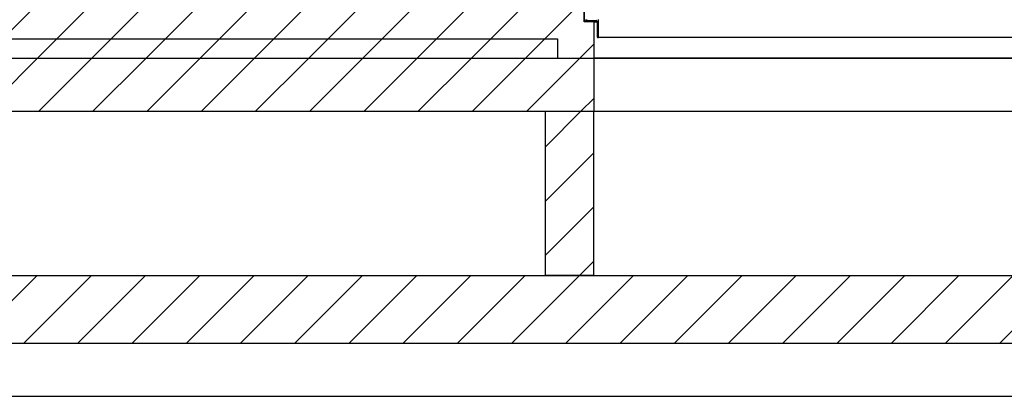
# Model space of a CAD drawing. Header units: millimetres. Extents: x 250 to 59450, y 0 to 41800.
# Tile 122 of 148: x 41256 to 45332, y 27133 to 28692. Entities that reach past the tile are written whole.
import ezdxf

# ---------------------------------------------------------------- set-up
doc = ezdxf.new("R2010")
doc.units = ezdxf.units.MM
doc.header["$LTSCALE"] = 50
doc.linetypes.add('CENTER', pattern=[10.16, 6.35, -1.27, 1.27, -1.27])
doc.layers.add('SCHNITT', color=5, linetype='CENTER')

msp = doc.modelspace()

# ---------------------------------------------------------------- hatches: boundary and pattern name
at = {"linetype": 'Continuous', "lineweight": 18}
h = msp.add_hatch(dxfattribs=at)
h.set_pattern_fill('ANSI31', scale=50, style=0)
h.paths.add_polyline_path([(43482.36, 28613.17), (43482.36, 28533.17), (43632.36, 28533.17), (43632.36, 28683.17), (43592.36, 28683.17), (43592.36, 28733.17), (34827.36, 28733.17), (34827.36, 28683.17), (34787.36, 28683.17), (34787.36, 28533.17), (34937.36, 28533.17), (34937.36, 28613.17)], flags=0)
h = msp.add_hatch(dxfattribs=at)
h.set_pattern_fill('ANSI31', scale=50, style=0)
edge = h.paths.add_edge_path(flags=0)
edge.add_line((43592.36, 28683.17), (43632.36, 28683.17))
edge.add_line((43632.36, 28683.17), (43632.36, 28685.67))
edge.add_arc((43629.86, 28685.67), 2.5, 0, 90)
edge.add_line((43629.86, 28688.17), (43602.36, 28688.17))
edge.add_arc((43602.36, 28693.17), 5, 180, 270, ccw=False)
edge.add_line((43597.36, 28693.17), (43597.36, 28730.67))
edge.add_arc((43594.86, 28730.67), 2.5, 0, 90)
edge.add_line((43594.86, 28733.17), (43592.36, 28733.17))
edge.add_line((43592.36, 28733.17), (43592.36, 28683.17))
h = msp.add_hatch(dxfattribs=at)
h.set_pattern_fill('ANSI31', scale=50, style=0)
h.paths.add_polyline_path([(34937.36, 28613.17), (34937.36, 28533.17), (43482.36, 28533.17), (43482.36, 28613.17)], flags=0)
h = msp.add_hatch(dxfattribs=at)
h.set_pattern_fill('ANSI31', scale=50, style=0)
h.paths.add_polyline_path([(34787.36, 28533.17), (34787.36, 28313.17), (43632.36, 28313.17), (43632.36, 28533.17)], flags=0)
h = msp.add_hatch(dxfattribs=at)
h.set_pattern_fill('ANSI31', scale=50, style=0)
h.paths.add_polyline_path([(43432.36, 27633.17), (43632.36, 27633.17), (43632.36, 28313.17), (43432.36, 28313.17)], flags=0)
h = msp.add_hatch(dxfattribs=at)
h.set_pattern_fill('ANSI31', scale=50, style=0)
h.paths.add_polyline_path([(27997.36, 27633.17), (27997.36, 27353.17), (56532.36, 27353.17), (56532.36, 27633.17)], flags=0)
at = {"layer": 'SCHNITT', "linetype": 'Continuous', "lineweight": 18}
h = msp.add_hatch(dxfattribs=at)
h.set_pattern_fill('ANSI31', color=256, scale=50, angle=3e-322, style=0)
edge = h.paths.add_edge_path(flags=0)
edge.add_line((43652.36, 28618.17), (43652.36, 28693.17))
edge.add_line((43652.36, 28693.17), (43602.36, 28693.17))
edge.add_line((43602.36, 28693.17), (43602.36, 28690.67))
edge.add_arc((43604.86, 28690.67), 2.5, 180, 270)
edge.add_line((43604.86, 28688.17), (43642.36, 28688.17))
edge.add_arc((43642.36, 28683.17), 5, 0, 90, ccw=False)
edge.add_line((43647.36, 28683.17), (43647.36, 28620.67))
edge.add_arc((43649.86, 28620.67), 2.5, 180, 270)
edge.add_line((43649.86, 28618.17), (43652.36, 28618.17))

# ---------------------------------------------------------------- linework, layer by layer
at = {"color": 250, "linetype": 'Continuous', "lineweight": 25, "true_color": 0x404040}
for p, q in [((43592.36, 28733.17), (43592.36, 28683.17)), ((43592.36, 28683.17), (43592.36, 28733.17)), ((43632.36, 28683.17), (43592.36, 28683.17)), ((43632.36, 28683.17), (43592.36, 28683.17)), ((43602.36, 28688.17), (43629.86, 28688.17)), ((43632.36, 28685.67), (43632.36, 28683.17)), ((43632.36, 28683.17), (43632.36, 28533.17)), ((43647.36, 28683.17), (43632.36, 28683.17)), ((43632.36, 28683.17), (43647.36, 28683.17)), ((34937.36, 28613.17), (43482.36, 28613.17)), ((34937.36, 28613.17), (43482.36, 28613.17)), ((43482.36, 28613.17), (43482.36, 28533.17)), ((43482.36, 28613.17), (43482.36, 28533.17)), ((34787.36, 28533.17), (43632.36, 28533.17)), ((34937.36, 28533.17), (43482.36, 28533.17)), ((43482.36, 28533.17), (43632.36, 28533.17)), ((43632.36, 28533.17), (43632.36, 28313.17)), ((43632.36, 28533.17), (50532.36, 28533.17)), ((50532.36, 28533.17), (43632.36, 28533.17)), ((34787.36, 28313.17), (43632.36, 28313.17)), ((43432.36, 27633.17), (43432.36, 28313.17)), ((43432.36, 28313.17), (43632.36, 28313.17)), ((43632.36, 28313.17), (50532.36, 28313.17)), ((43632.36, 27633.17), (43632.36, 28313.17)), ((43632.36, 28313.17), (50532.36, 28313.17)), ((27997.36, 27633.17), (56532.36, 27633.17)), ((43632.36, 27633.17), (43432.36, 27633.17)), ((27997.36, 27353.17), (56532.36, 27353.17)), ((27997.36, 27133.17), (50960.65, 27133.17))]:
    msp.add_line(p, q, dxfattribs=at)
at = {"color": 136, "linetype": 'Continuous', "lineweight": 25, "true_color": 0x008080}
for p, q in [((43602.36, 28693.17), (43602.36, 28690.67)), ((43604.86, 28688.17), (43642.36, 28688.17)), ((43647.36, 28683.17), (43647.36, 28620.67)), ((43652.36, 28618.17), (43652.36, 28693.17)), ((43649.86, 28618.17), (43652.36, 28618.17)), ((50512.36, 28618.17), (43652.36, 28618.17))]:
    msp.add_line(p, q, dxfattribs=at)
at = {"color": 250, "linetype": 'Continuous', "lineweight": 25, "true_color": 0x404040}
for centre, radius, start, end in [((43602.36, 28693.17), 5, 180, 270), ((43629.86, 28685.67), 2.5, 0, 90)]:
    msp.add_arc(centre, radius, start, end, dxfattribs=at)
at = {"color": 136, "linetype": 'Continuous', "lineweight": 25, "true_color": 0x008080}
for centre, radius, start, end in [((43604.86, 28690.67), 2.5, 180, 270), ((43642.36, 28683.17), 5, 0, 90), ((43649.86, 28620.67), 2.5, 180, 270)]:
    msp.add_arc(centre, radius, start, end, dxfattribs=at)

doc.saveas('drawing.dxf')
